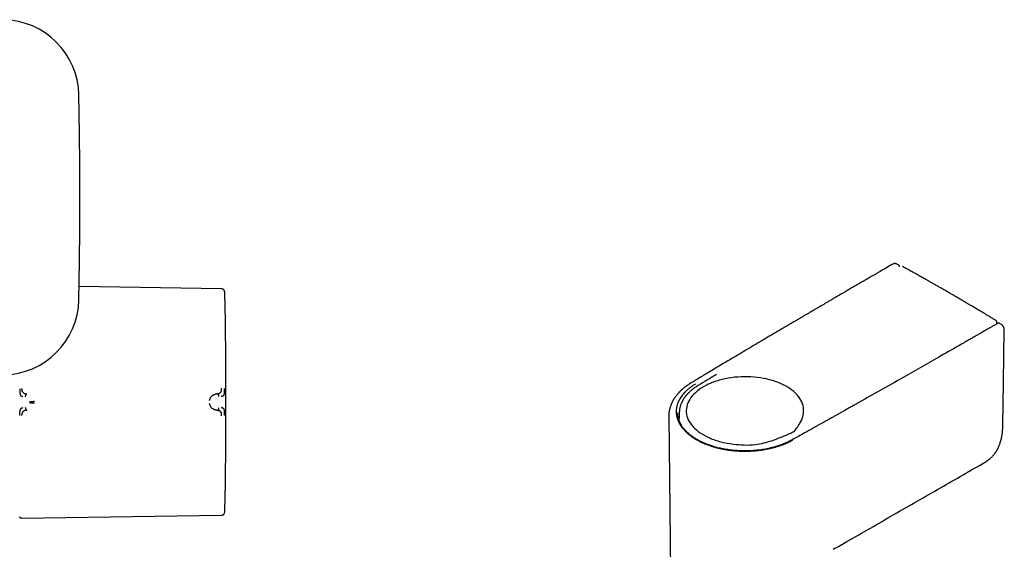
# Model space of a CAD drawing. Header units: millimetres. Extents: x 8 to 866, y 12 to 2084.
# Tile 42 of 98: x 591 to 784, y 930 to 1033. Entities that reach past the tile are written whole.
import ezdxf

# ---------------------------------------------------------------- set-up
doc = ezdxf.new("R2010")
doc.units = ezdxf.units.MM

msp = doc.modelspace()

# ---------------------------------------------------------------- linework, layer by layer
at = {"color": 7, "linetype": 'Continuous', "lineweight": 30}
for p, q in [((763.3, 985.42), (762.97, 985.6)), ((630.92, 980.75), (603.06, 981.18)), ((782.55, 973.91), (782.56, 974.15)), ((782.55, 973.91), (782.56, 974.15)), ((783.42, 973.79), (783.09, 973.99)), ((630.12, 960.23), (629.97, 960.21)), ((629.97, 957.01), (630.12, 956.99)), ((718.39, 955.88), (718.39, 955.89)), ((718.39, 955.88), (718.78, 919.33)), ((720.13, 956.46), (720.13, 956.47)), ((720.43, 956.43), (720.44, 955.41)), ((720.43, 956.43), (720.44, 955.41)), ((720.44, 955.41), (720.44, 955.39)), ((720.44, 955.4), (720.45, 955.41)), ((591.82, 935.87), (630.92, 936.47))]:
    msp.add_line(p, q, dxfattribs=at)
at = {"color": 7, "linetype": 'Continuous', "lineweight": 30, "flags": 128}
msp.add_lwpolyline([(783.72, 954.02), (783.84, 962.5), (784, 972.75)], dxfattribs=at)
at = {"color": 7, "linetype": 'Continuous', "lineweight": 30}
for centre, radius, start, end in [((588.02, 1018.4), 14.99, 1.1489, 89.0906), ((-396.78, 998.65), 999.99, 0, 1.1489), ((-396.78, 998.65), 999.99, 358.8511, 0), ((588.02, 978.9), 14.99, 270.9094, 358.8511), ((-368.22, 958.61), 1000, 358.78306, 1.21694)]:
    msp.add_arc(centre, radius, start, end, dxfattribs=at)
for points, knots in [([(762.24, 985.61), (761.94, 985.44), (761.29, 985.06), (760.28, 984.47), (759.24, 983.87), (758.24, 983.29), (757.27, 982.73), (756.34, 982.19), (755.46, 981.68), (754.65, 981.21), (753.89, 980.77), (753.16, 980.34), (752.47, 979.94), (751.8, 979.55), (751.16, 979.18), (750.56, 978.82), (749.98, 978.49), (749.44, 978.17), (748.92, 977.86), (748.44, 977.58), (748.01, 977.33), (747.64, 977.12), (747.32, 976.93), (747.02, 976.75), (746.71, 976.57), (746.39, 976.38), (746, 976.15), (745.54, 975.88), (745, 975.57), (744.43, 975.23), (743.82, 974.87), (743.17, 974.49), (742.49, 974.09), (741.79, 973.68), (741.08, 973.26), (740.37, 972.84), (739.62, 972.4), (738.84, 971.94), (738.03, 971.46), (737.19, 970.97), (736.33, 970.45), (735.43, 969.92), (734.5, 969.37), (733.55, 968.8), (732.56, 968.22), (731.56, 967.62), (730.56, 967.03), (729.55, 966.42), (728.51, 965.81), (727.45, 965.17), (726.73, 964.74), (726.37, 964.53)], [0, 0, 0, 0, 0.024775, 0.054578, 0.083384, 0.111192, 0.138003, 0.163817, 0.188633, 0.210506, 0.231541, 0.251738, 0.271097, 0.289619, 0.307302, 0.324148, 0.340156, 0.355326, 0.369658, 0.383153, 0.395809, 0.405166, 0.414005, 0.422333, 0.430759, 0.439705, 0.449171, 0.463174, 0.478178, 0.494184, 0.51119, 0.529198, 0.548208, 0.568218, 0.587441, 0.607505, 0.62841, 0.650157, 0.672745, 0.696174, 0.720445, 0.745557, 0.77151, 0.798305, 0.825941, 0.854419, 0.882039, 0.910408, 0.939524, 0.969388, 1, 1, 1, 1]), ([(762.97, 985.6), (762.93, 985.62), (762.85, 985.65), (762.74, 985.68), (762.65, 985.7), (762.55, 985.7), (762.45, 985.69), (762.34, 985.66), (762.28, 985.62), (762.24, 985.61)], [0, 0, 0, 0, 0.194688, 0.306045, 0.426887, 0.557156, 0.696548, 0.844464, 1, 1, 1, 1]), ([(763.5, 985.06), (763.5, 985.1), (763.49, 985.17), (763.45, 985.27), (763.39, 985.36), (763.33, 985.4), (763.3, 985.42)], [0, 0, 0, 0, 0.24293, 0.492959, 0.746656, 1, 1, 1, 1]), ([(763.3, 985.42), (763.3, 985.42), (763.31, 985.41), (763.31, 985.41), (763.31, 985.4)], [0, 0, 0, 0, 0.261121, 1, 1, 1, 1]), ([(782.32, 974.59), (782.13, 974.7), (781.76, 974.92), (781.23, 975.25), (780.72, 975.55), (780.24, 975.84), (779.79, 976.11), (779.37, 976.36), (778.97, 976.6), (778.6, 976.82), (778.24, 977.03), (777.9, 977.24), (777.57, 977.43), (777.28, 977.6), (777.02, 977.76), (776.78, 977.9), (776.58, 978.01), (776.42, 978.11), (776.28, 978.19), (776.16, 978.26), (775.98, 978.37), (775.72, 978.52), (775.4, 978.71), (775.06, 978.9), (774.72, 979.11), (774.34, 979.32), (773.98, 979.54), (773.62, 979.74), (773.28, 979.94), (772.93, 980.14), (772.56, 980.35), (772.17, 980.58), (771.73, 980.83), (771.23, 981.11), (770.68, 981.43), (770.1, 981.76), (769.47, 982.12), (768.81, 982.49), (768.1, 982.89), (767.37, 983.3), (766.59, 983.73), (765.79, 984.18), (764.94, 984.64), (764.37, 984.96), (764.08, 985.12)], [0, 0, 0, 0, 0.03077, 0.060082, 0.087935, 0.11433, 0.139265, 0.162336, 0.183999, 0.204256, 0.223105, 0.242817, 0.260712, 0.276789, 0.29105, 0.304015, 0.314995, 0.323989, 0.331032, 0.337556, 0.344325, 0.361246, 0.379524, 0.397183, 0.416285, 0.436829, 0.458815, 0.476495, 0.495008, 0.514354, 0.534541, 0.55589, 0.578571, 0.607011, 0.637301, 0.66944, 0.703429, 0.740018, 0.778533, 0.818975, 0.861342, 0.905635, 0.951855, 1, 1, 1, 1]), ([(782.32, 974.59), (782.13, 974.7), (781.76, 974.92), (781.23, 975.25), (780.72, 975.55), (780.24, 975.84), (779.79, 976.11), (779.37, 976.36), (778.97, 976.6), (778.6, 976.82), (778.24, 977.03), (777.9, 977.24), (777.57, 977.43), (777.28, 977.6), (777.02, 977.76), (776.78, 977.9), (776.58, 978.01), (776.42, 978.11), (776.28, 978.19), (776.16, 978.26), (775.98, 978.37), (775.72, 978.52), (775.4, 978.71), (775.06, 978.9), (774.72, 979.11), (774.34, 979.32), (773.98, 979.54), (773.62, 979.74), (773.28, 979.94), (772.93, 980.14), (772.56, 980.35), (772.17, 980.58), (771.73, 980.83), (771.23, 981.11), (770.68, 981.43), (770.1, 981.76), (769.47, 982.12), (768.81, 982.49), (768.1, 982.89), (767.37, 983.3), (766.59, 983.73), (765.79, 984.18), (764.94, 984.64), (764.37, 984.96), (764.08, 985.12)], [0, 0, 0, 0, 0.03077, 0.060082, 0.087935, 0.11433, 0.139265, 0.162336, 0.183999, 0.204256, 0.223105, 0.242817, 0.260712, 0.276789, 0.29105, 0.304015, 0.314995, 0.323989, 0.331032, 0.337556, 0.344325, 0.361246, 0.379524, 0.397183, 0.416285, 0.436829, 0.458815, 0.476495, 0.495008, 0.514354, 0.534541, 0.55589, 0.578571, 0.607011, 0.637301, 0.66944, 0.703429, 0.740018, 0.778533, 0.818975, 0.861342, 0.905635, 0.951855, 1, 1, 1, 1]), ([(631.51, 980.24), (631.5, 980.28), (631.49, 980.35), (631.43, 980.46), (631.36, 980.56), (631.27, 980.64), (631.16, 980.7), (631.04, 980.74), (630.96, 980.75), (630.92, 980.75)], [0, 0, 0, 0, 0.132794, 0.272267, 0.416217, 0.561935, 0.713285, 0.860189, 1, 1, 1, 1]), ([(631.55, 979.85), (631.55, 979.93), (631.54, 980.07), (631.52, 980.2), (631.51, 980.24)], [0, 0, 0, 0, 0.652402, 1, 1, 1, 1]), ([(782.56, 974.15), (782.56, 974.16), (782.56, 974.19), (782.55, 974.25), (782.53, 974.32), (782.51, 974.39), (782.47, 974.45), (782.42, 974.51), (782.37, 974.55), (782.33, 974.58), (782.32, 974.59)], [0, 0, 0, 0, 0.052633, 0.1837, 0.320041, 0.460106, 0.602798, 0.747387, 0.893418, 1, 1, 1, 1]), ([(782.56, 974.15), (782.56, 974.16), (782.56, 974.19), (782.55, 974.25), (782.53, 974.32), (782.51, 974.39), (782.47, 974.45), (782.42, 974.51), (782.37, 974.55), (782.33, 974.58), (782.32, 974.59)], [0, 0, 0, 0, 0.052633, 0.1837, 0.320041, 0.460106, 0.602798, 0.747387, 0.893418, 1, 1, 1, 1]), ([(782.68, 973.99), (782.49, 973.88), (782.12, 973.66), (781.57, 973.35), (781.07, 973.06), (780.6, 972.78), (780.16, 972.53), (779.77, 972.31), (779.42, 972.11), (779.11, 971.93), (778.84, 971.77), (778.58, 971.62), (778.18, 971.39), (777.61, 971.06), (776.87, 970.64), (775.02, 969.58), (771.01, 967.28), (765.69, 964.25), (760.18, 961.12), (756.85, 959.25), (754.85, 958.12), (754.17, 957.74), (753.49, 957.36), (752.84, 956.99), (752.21, 956.64), (751.74, 956.37), (751.4, 956.18), (751.18, 956.06), (750.93, 955.92), (750.65, 955.76), (750.35, 955.59), (750.01, 955.4), (749.65, 955.2), (749.26, 954.98), (748.83, 954.74), (748.36, 954.48), (747.87, 954.2), (747.34, 953.91), (746.78, 953.6), (746.4, 953.38), (746.21, 953.27)], [0, 0, 0, 0, 0.016002, 0.030999, 0.044991, 0.057978, 0.06996, 0.080937, 0.090367, 0.098903, 0.106546, 0.113344, 0.119973, 0.139974, 0.160384, 0.181163, 0.292813, 0.492188, 0.619063, 0.745938, 0.764546, 0.783155, 0.801733, 0.819674, 0.836741, 0.852932, 0.858295, 0.86437, 0.871192, 0.878761, 0.887078, 0.896142, 0.905954, 0.916513, 0.928376, 0.94106, 0.954565, 0.968889, 0.984034, 1, 1, 1, 1]), ([(783.09, 973.99), (783.06, 974.01), (783, 974.04), (782.89, 974.05), (782.78, 974.04), (782.72, 974), (782.68, 973.99)], [0, 0, 0, 0, 0.2521776, 0.5054903, 0.7559782, 1, 1, 1, 1]), ([(784, 972.75), (784, 972.78), (784, 972.85), (783.98, 972.95), (783.96, 973.04), (783.93, 973.15), (783.88, 973.26), (783.83, 973.36), (783.76, 973.46), (783.7, 973.55), (783.63, 973.62), (783.57, 973.68), (783.5, 973.74), (783.45, 973.78), (783.42, 973.79)], [0, 0, 0, 0, 0.092574, 0.175949, 0.251193, 0.319021, 0.434203, 0.524324, 0.606227, 0.710214, 0.771598, 0.839851, 0.91566, 1, 1, 1, 1]), ([(738.55, 951.05), (737.5, 950.75), (735.12, 950.07), (731.51, 950.25), (728.52, 950.79), (726.32, 951.55), (724.46, 952.55), (723.04, 953.77), (722.11, 955.14), (721.71, 956.6), (721.88, 958.08), (722.62, 959.49), (723.86, 960.78), (725.56, 961.88), (727.64, 962.74), (730, 963.32), (732.51, 963.6), (735.07, 963.55), (737.53, 963.17), (739.79, 962.49), (741.73, 961.54), (743.25, 960.36), (744.28, 959), (744.99, 957.08), (744.45, 954.96), (743.41, 953.46), (742.9, 952.87), (742.87, 952.85), (742.87, 952.84), (742.87, 952.84), (742.82, 952.81), (742.42, 952.66), (741.08, 952), (739.64, 951.46), (738.55, 951.05)], [0, 0, 0, 0, 0.048318, 0.108711, 0.143786, 0.178902, 0.213948, 0.248913, 0.283947, 0.319088, 0.354396, 0.389548, 0.424594, 0.459683, 0.494838, 0.529883, 0.564967, 0.600251, 0.635462, 0.670539, 0.70553, 0.740524, 0.775615, 0.810723, 0.879353, 0.924433, 0.925917, 0.926304, 0.926409, 0.926439, 0.926455, 0.929306, 0.946172, 1, 1, 1, 1]), ([(726.37, 964.53), (725.83, 964.2), (724.62, 963.48), (723.42, 962.76), (722.76, 962.36)], [0, 0, 0, 0, 0.45248, 1, 1, 1, 1]), ([(727.74, 964.02), (727.11, 963.64), (725.9, 962.92), (724.7, 962.2), (724.13, 961.85)], [0, 0, 0, 0, 0.523373, 1, 1, 1, 1]), ([(727.74, 964.02), (727.11, 963.64), (725.9, 962.92), (724.7, 962.2), (724.13, 961.85)], [0, 0, 0, 0, 0.523373, 1, 1, 1, 1]), ([(591.43, 961.22), (591.44, 961.13), (591.44, 960.94), (591.45, 960.73), (591.46, 960.6), (591.46, 960.53), (591.47, 960.46), (591.48, 960.36), (591.5, 960.27), (591.52, 960.18), (591.54, 960.11), (591.56, 960.05), (591.58, 960), (591.6, 959.94), (591.64, 959.88), (591.72, 959.79), (591.86, 959.72), (591.99, 959.7), (592.06, 959.7)], [0, 0, 0, 0, 0.125554, 0.251039, 0.290001, 0.310057, 0.344618, 0.393554, 0.456767, 0.493798, 0.534579, 0.576341, 0.60187, 0.627562, 0.693703, 0.759502, 0.875658, 1, 1, 1, 1]), ([(591.82, 961.25), (591.82, 961.21), (591.82, 961.12), (591.83, 961), (591.85, 960.89), (591.88, 960.8), (591.91, 960.73), (591.95, 960.66), (591.99, 960.6), (592.04, 960.55), (592.08, 960.5), (592.13, 960.45), (592.18, 960.41), (592.24, 960.37), (592.3, 960.33), (592.37, 960.29), (592.43, 960.27), (592.47, 960.25), (592.5, 960.24), (592.53, 960.23), (592.56, 960.22), (592.59, 960.21), (592.63, 960.2), (592.67, 960.19), (592.71, 960.19), (592.74, 960.18), (592.77, 960.18), (592.79, 960.18), (592.8, 960.17), (592.8, 960.17), (592.8, 960.17), (592.8, 960.17), (592.8, 960.17), (592.8, 960.17), (592.8, 960.17)], [0, 0, 0, 0, 0.069378, 0.134468, 0.194638, 0.249711, 0.286603, 0.328862, 0.37663, 0.419896, 0.461045, 0.499963, 0.543343, 0.590062, 0.64011, 0.693451, 0.750023, 0.766419, 0.784871, 0.80536, 0.827867, 0.852367, 0.878829, 0.907219, 0.937495, 0.964715, 0.984147, 0.995886, 0.998893, 0.999683, 0.9999, 0.999964, 0.999986, 1, 1, 1, 1]), ([(630.12, 960.23), (630.14, 960.23), (630.18, 960.23), (630.24, 960.24), (630.29, 960.25), (630.33, 960.26), (630.37, 960.28), (630.4, 960.29), (630.43, 960.3), (630.49, 960.32), (630.56, 960.36), (630.66, 960.42), (630.73, 960.49), (630.79, 960.57), (630.82, 960.64), (630.85, 960.7), (630.86, 960.74), (630.88, 960.8), (630.89, 960.86), (630.9, 960.95), (630.91, 961.06), (630.92, 961.18), (630.92, 961.26), (630.92, 961.31)], [0, 0, 0, 0, 0.044035, 0.084611, 0.121629, 0.155008, 0.184683, 0.210605, 0.232737, 0.25105, 0.341134, 0.424233, 0.500469, 0.55907, 0.620039, 0.651468, 0.683569, 0.716367, 0.749872, 0.805208, 0.865749, 0.930959, 1, 1, 1, 1]), ([(630.81, 959.74), (630.81, 959.74), (630.83, 959.74), (630.88, 959.75), (630.95, 959.76), (631.04, 959.77), (631.13, 959.79), (631.22, 959.82), (631.3, 959.88), (631.37, 959.94), (631.43, 960.06), (631.47, 960.22), (631.49, 960.44), (631.5, 960.69), (631.51, 960.96), (631.51, 961.15), (631.51, 961.25)], [0, 0, 0, 0, 0.007539, 0.032602, 0.07418, 0.124929, 0.188679, 0.265565, 0.331914, 0.405634, 0.486045, 0.573984, 0.669568, 0.772326, 0.882537, 1, 1, 1, 1]), ([(722.76, 962.36), (722.63, 962.28), (722.39, 962.13), (722.05, 961.9), (721.75, 961.69), (721.49, 961.49), (721.26, 961.31), (721.06, 961.14), (720.89, 960.98), (720.74, 960.85), (720.62, 960.73), (720.52, 960.63), (720.45, 960.55), (720.38, 960.48), (720.31, 960.4), (720.21, 960.3), (720.11, 960.18), (719.99, 960.05), (719.88, 959.9), (719.76, 959.75), (719.64, 959.59), (719.53, 959.44), (719.44, 959.3), (719.35, 959.16), (719.24, 958.97), (719.1, 958.73), (718.95, 958.43), (718.82, 958.12), (718.7, 957.8), (718.62, 957.53), (718.56, 957.31), (718.52, 957.13), (718.48, 956.94), (718.45, 956.77), (718.43, 956.61), (718.41, 956.46), (718.4, 956.32), (718.4, 956.18), (718.39, 956.04), (718.39, 955.93), (718.39, 955.88)], [0, 0, 0, 0, 0.0471977, 0.0908355, 0.13093, 0.1674918, 0.2005273, 0.2300399, 0.2560311, 0.2805054, 0.3007368, 0.3167239, 0.3284653, 0.3386216, 0.3507312, 0.367535, 0.3870809, 0.4086613, 0.4301643, 0.4554791, 0.480474, 0.5037909, 0.5244835, 0.5440375, 0.5659625, 0.6080243, 0.6503605, 0.695829, 0.7402138, 0.781921, 0.8065858, 0.8312992, 0.8578428, 0.8861511, 0.9057306, 0.9258355, 0.9464675, 0.9666303, 0.9844004, 1, 1, 1, 1]), ([(723.59, 962.15), (723.42, 962.04), (723.08, 961.83), (722.61, 961.49), (722.17, 961.14), (721.77, 960.78), (721.4, 960.4), (721.07, 960.02), (720.78, 959.63), (720.61, 959.36), (720.53, 959.22), (720.53, 959.22), (720.53, 959.22), (720.53, 959.22), (720.52, 959.21), (720.51, 959.19), (720.49, 959.15), (720.45, 959.09), (720.41, 959.01), (720.36, 958.92), (720.3, 958.79), (720.23, 958.64), (720.16, 958.47), (720.09, 958.27), (720.02, 958.07), (719.98, 957.91), (719.95, 957.79), (719.93, 957.71), (719.92, 957.64), (719.91, 957.57), (719.88, 957.41), (719.85, 957.17), (719.83, 956.85), (719.83, 956.57), (719.85, 956.31), (719.88, 956.13), (719.89, 956.01), (719.9, 955.96), (719.91, 955.91), (719.93, 955.85), (719.94, 955.78), (719.98, 955.63), (720.03, 955.42), (720.12, 955.17), (720.2, 954.95), (720.29, 954.76), (720.38, 954.59), (720.45, 954.44), (720.52, 954.31), (720.58, 954.22), (720.62, 954.15), (720.67, 954.07), (720.73, 953.98), (720.79, 953.89), (720.9, 953.73), (721.07, 953.51), (721.31, 953.23), (721.53, 952.98), (721.72, 952.79), (721.88, 952.64), (722.05, 952.49), (722.23, 952.33), (722.43, 952.17), (722.66, 951.99), (722.91, 951.81), (723.15, 951.65), (723.37, 951.5), (723.58, 951.37), (723.79, 951.25), (724.01, 951.13), (724.26, 950.99), (724.55, 950.85), (724.87, 950.69), (725.22, 950.54), (725.62, 950.38), (726.01, 950.23), (726.39, 950.09), (726.73, 949.98), (727.05, 949.88), (727.35, 949.79), (727.62, 949.72), (727.86, 949.66), (728.09, 949.6), (728.34, 949.54), (728.62, 949.48), (728.94, 949.42), (729.3, 949.35), (729.71, 949.28), (730.13, 949.21), (730.54, 949.16), (731.01, 949.11), (731.53, 949.06), (732.12, 949.02), (732.69, 949), (733.3, 948.99), (733.95, 949), (734.66, 949.04), (735.38, 949.09), (736.11, 949.17), (736.82, 949.27), (737.52, 949.4), (738.22, 949.54), (738.9, 949.71), (739.57, 949.9), (740.21, 950.1), (740.66, 950.27), (740.96, 950.39), (741.1, 950.44), (741.25, 950.51), (741.4, 950.57), (741.57, 950.64), (741.77, 950.74), (742.02, 950.86), (742.31, 951), (742.51, 951.11), (742.61, 951.17)], [0, 0, 0, 0, 0.018051, 0.036026, 0.05394, 0.071806, 0.089634, 0.107435, 0.125219, 0.142639, 0.142996, 0.143019, 0.143064, 0.143168, 0.143426, 0.144124, 0.146122, 0.148613, 0.15182, 0.155741, 0.161267, 0.167783, 0.17529, 0.18379, 0.192095, 0.201174, 0.204188, 0.207279, 0.210447, 0.213693, 0.216108, 0.230293, 0.243439, 0.255534, 0.266092, 0.275644, 0.27798, 0.280248, 0.282448, 0.28458, 0.287191, 0.291717, 0.303139, 0.313546, 0.322944, 0.331337, 0.338728, 0.345118, 0.350506, 0.354894, 0.357139, 0.360548, 0.364691, 0.368947, 0.373315, 0.385667, 0.398823, 0.412784, 0.419645, 0.426684, 0.434446, 0.442216, 0.449634, 0.46002, 0.469627, 0.478453, 0.486501, 0.49377, 0.500262, 0.507794, 0.516124, 0.525252, 0.535179, 0.545904, 0.557424, 0.569735, 0.579907, 0.5894, 0.59811, 0.606038, 0.613185, 0.619552, 0.625142, 0.631353, 0.638553, 0.646744, 0.655928, 0.666107, 0.67728, 0.687145, 0.696609, 0.711168, 0.72534, 0.739117, 0.752495, 0.769314, 0.785524, 0.803533, 0.821336, 0.838924, 0.856429, 0.87426, 0.892074, 0.909875, 0.927422, 0.944703, 0.948872, 0.952946, 0.957294, 0.961916, 0.966812, 0.97198, 0.980652, 0.989993, 1, 1, 1, 1]), ([(724.13, 961.85), (724.01, 961.78), (723.8, 961.65), (723.5, 961.45), (723.23, 961.26), (723, 961.08), (722.79, 960.9), (722.59, 960.74), (722.42, 960.58), (722.28, 960.45), (722.18, 960.34), (722.11, 960.26), (722.05, 960.2), (721.99, 960.13), (721.91, 960.05), (721.83, 959.96), (721.75, 959.86), (721.65, 959.74), (721.56, 959.63), (721.46, 959.48), (721.34, 959.31), (721.23, 959.15), (721.16, 959.02), (721.11, 958.94), (721.07, 958.87), (721.04, 958.8), (720.99, 958.72), (720.94, 958.61), (720.87, 958.47), (720.8, 958.3), (720.73, 958.12), (720.65, 957.9), (720.59, 957.66), (720.53, 957.4), (720.48, 957.16), (720.46, 956.92), (720.44, 956.68), (720.43, 956.51), (720.43, 956.43)], [0, 0, 0, 0, 0.0491532, 0.0946799, 0.1366145, 0.1749832, 0.209805, 0.2462357, 0.2777964, 0.3044307, 0.3260606, 0.339547, 0.3499725, 0.3617886, 0.3782662, 0.3948048, 0.4143277, 0.4365664, 0.4584892, 0.479247, 0.516629, 0.5495162, 0.5676004, 0.5820797, 0.5929453, 0.6039799, 0.6183907, 0.6361802, 0.6614882, 0.6915012, 0.724522, 0.7566418, 0.8032964, 0.8475286, 0.8893366, 0.9286796, 0.965508, 1, 1, 1, 1]), ([(592.8, 960.17), (592.78, 960.17), (592.74, 960.16), (592.69, 960.12), (592.65, 960.07), (592.61, 960), (592.58, 959.92), (592.56, 959.83), (592.54, 959.74), (592.53, 959.68), (592.53, 959.65)], [0, 0, 0, 0, 0.111644, 0.224241, 0.3426, 0.467942, 0.599125, 0.733665, 0.868411, 1, 1, 1, 1]), ([(628.57, 958.9), (628.58, 958.94), (628.59, 959.03), (628.63, 959.16), (628.68, 959.28), (628.74, 959.42), (628.83, 959.55), (628.9, 959.65), (628.96, 959.71), (628.99, 959.74), (629.02, 959.77), (629.05, 959.81), (629.08, 959.84), (629.13, 959.88), (629.21, 959.94), (629.29, 959.99), (629.34, 960.02), (629.37, 960.03), (629.39, 960.04), (629.42, 960.06), (629.45, 960.07), (629.47, 960.08), (629.5, 960.09), (629.55, 960.12), (629.63, 960.14), (629.72, 960.17), (629.79, 960.19), (629.85, 960.2), (629.9, 960.2), (629.94, 960.21), (629.96, 960.21), (629.97, 960.21), (629.97, 960.21), (629.97, 960.21), (629.97, 960.21), (629.97, 960.21)], [0, 0, 0, 0, 0.0513747, 0.1056689, 0.1631079, 0.2238355, 0.2958393, 0.3720948, 0.3927762, 0.4137467, 0.4350053, 0.4565509, 0.4783823, 0.5004983, 0.5579327, 0.6251262, 0.6394527, 0.6541429, 0.6691941, 0.6846034, 0.7003676, 0.7164834, 0.7329474, 0.749756, 0.8087127, 0.8594415, 0.9021225, 0.936928, 0.9640104, 0.9834939, 0.9954712, 0.9986644, 0.9995643, 0.9998401, 1, 1, 1, 1]), ([(630.39, 959.71), (630.39, 959.74), (630.38, 959.8), (630.36, 959.88), (630.34, 959.97), (630.31, 960.05), (630.27, 960.12), (630.23, 960.17), (630.18, 960.21), (630.14, 960.22), (630.12, 960.23)], [0, 0, 0, 0, 0.13185, 0.266949, 0.401808, 0.533179, 0.658508, 0.776625, 0.888795, 1, 1, 1, 1]), ([(591.43, 956), (591.44, 956.09), (591.44, 956.27), (591.45, 956.54), (591.48, 956.79), (591.53, 957.03), (591.59, 957.2), (591.65, 957.32), (591.73, 957.42), (591.86, 957.49), (591.99, 957.51), (592.05, 957.52)], [0, 0, 0, 0, 0.12498, 0.249974, 0.375129, 0.4995, 0.626711, 0.691987, 0.75435, 0.875912, 1, 1, 1, 1]), ([(592.8, 957.05), (592.8, 957.05), (592.8, 957.04), (592.79, 957.04), (592.77, 957.04), (592.74, 957.04), (592.71, 957.03), (592.68, 957.03), (592.65, 957.02), (592.62, 957.01), (592.58, 957), (592.54, 956.99), (592.5, 956.98), (592.44, 956.96), (592.39, 956.93), (592.33, 956.9), (592.27, 956.87), (592.22, 956.84), (592.17, 956.8), (592.11, 956.76), (592.05, 956.69), (591.98, 956.61), (591.93, 956.52), (591.89, 956.43), (591.85, 956.33), (591.83, 956.22), (591.82, 956.1), (591.82, 956.01), (591.82, 955.97)], [0, 0, 0, 0, 0.000491, 0.00471, 0.016802, 0.036352, 0.063454, 0.082377, 0.103832, 0.127843, 0.154436, 0.183637, 0.215468, 0.24995, 0.297273, 0.342373, 0.385212, 0.425761, 0.464008, 0.499949, 0.569696, 0.63479, 0.695351, 0.751727, 0.809514, 0.868827, 0.931234, 1, 1, 1, 1]), ([(592.53, 957.57), (592.53, 957.54), (592.54, 957.48), (592.56, 957.39), (592.58, 957.3), (592.61, 957.22), (592.65, 957.15), (592.69, 957.1), (592.74, 957.06), (592.78, 957.05), (592.8, 957.05)], [0, 0, 0, 0, 0.1315903, 0.2663365, 0.4008767, 0.5320589, 0.6574003, 0.7757592, 0.8883562, 1, 1, 1, 1]), ([(593.38, 958.69), (593.42, 958.7), (593.51, 958.71), (593.66, 958.72), (593.8, 958.73), (593.94, 958.74), (594.06, 958.74), (594.18, 958.75), (594.26, 958.76), (594.31, 958.77)], [0, 0, 0, 0, 0.178355, 0.350948, 0.518123, 0.64047, 0.760866, 0.880266, 1, 1, 1, 1]), ([(593.38, 958.5), (593.43, 958.49), (593.52, 958.49), (593.66, 958.48), (593.8, 958.47), (593.94, 958.46), (594.06, 958.46), (594.18, 958.45), (594.26, 958.45), (594.31, 958.45)], [0, 0, 0, 0, 0.17829, 0.350569, 0.517442, 0.639739, 0.760301, 0.88002, 1, 1, 1, 1]), ([(629.97, 957.01), (629.97, 957.01), (629.97, 957.01), (629.97, 957.01), (629.96, 957.01), (629.94, 957.01), (629.9, 957.02), (629.86, 957.02), (629.82, 957.03), (629.79, 957.04), (629.74, 957.04), (629.7, 957.06), (629.64, 957.07), (629.59, 957.09), (629.5, 957.12), (629.39, 957.17), (629.3, 957.23), (629.24, 957.26), (629.21, 957.28), (629.19, 957.3), (629.16, 957.32), (629.14, 957.34), (629.07, 957.39), (628.97, 957.49), (628.84, 957.64), (628.75, 957.79), (628.68, 957.93), (628.63, 958.06), (628.59, 958.19), (628.58, 958.28), (628.57, 958.32)], [0, 0, 0, 0, 0.000168, 0.001366, 0.004586, 0.016605, 0.036113, 0.063204, 0.082136, 0.103612, 0.127662, 0.154317, 0.183611, 0.215579, 0.250252, 0.332132, 0.404775, 0.422232, 0.439026, 0.455153, 0.47061, 0.485392, 0.499498, 0.598565, 0.690493, 0.775228, 0.835884, 0.893461, 0.948097, 1, 1, 1, 1]), ([(630.12, 956.99), (630.14, 957), (630.18, 957.01), (630.23, 957.05), (630.27, 957.1), (630.31, 957.17), (630.34, 957.25), (630.36, 957.34), (630.38, 957.42), (630.39, 957.48), (630.39, 957.51)], [0, 0, 0, 0, 0.111205, 0.223375, 0.341492, 0.466821, 0.598192, 0.733051, 0.86815, 1, 1, 1, 1]), ([(631.51, 955.97), (631.51, 956.07), (631.51, 956.26), (631.5, 956.54), (631.49, 956.79), (631.47, 957), (631.43, 957.16), (631.37, 957.28), (631.3, 957.34), (631.21, 957.4), (631.09, 957.44), (630.96, 957.46), (630.87, 957.47), (630.83, 957.48), (630.82, 957.48), (630.81, 957.48), (630.81, 957.48)], [0, 0, 0, 0, 0.117772, 0.228252, 0.33124, 0.427014, 0.515099, 0.595624, 0.669421, 0.735797, 0.846044, 0.926768, 0.978141, 0.992758, 0.997301, 1, 1, 1, 1]), ([(630.92, 955.91), (630.92, 955.96), (630.92, 956.04), (630.91, 956.14), (630.91, 956.22), (630.9, 956.27), (630.89, 956.32), (630.88, 956.39), (630.86, 956.48), (630.83, 956.57), (630.79, 956.65), (630.74, 956.72), (630.67, 956.78), (630.62, 956.82), (630.58, 956.85), (630.55, 956.86), (630.53, 956.88), (630.51, 956.89), (630.48, 956.9), (630.45, 956.92), (630.4, 956.93), (630.33, 956.96), (630.23, 956.98), (630.16, 956.99), (630.12, 956.99)], [0, 0, 0, 0, 0.069029, 0.134234, 0.165139, 0.194797, 0.223151, 0.25016, 0.316417, 0.37991, 0.440884, 0.499499, 0.563069, 0.631475, 0.65021, 0.669285, 0.6887, 0.708455, 0.728549, 0.74898, 0.789411, 0.844999, 0.915392, 1, 1, 1, 1]), ([(742.46, 951.18), (742.34, 951.12), (742.08, 950.98), (741.69, 950.79), (741.27, 950.6), (740.83, 950.41), (740.36, 950.23), (739.86, 950.06), (739.32, 949.89), (738.76, 949.73), (738.16, 949.59), (737.57, 949.46), (736.98, 949.35), (736.39, 949.26), (735.74, 949.18), (735.05, 949.12), (734.31, 949.07), (733.57, 949.05), (732.83, 949.05), (732.09, 949.08), (731.35, 949.13), (730.62, 949.2), (729.9, 949.3), (729.18, 949.42), (728.54, 949.55), (727.99, 949.68), (727.5, 949.81), (727.01, 949.95), (726.61, 950.08), (726.28, 950.2), (726.02, 950.29), (725.76, 950.39), (725.51, 950.5), (725.26, 950.6), (725.02, 950.71), (724.81, 950.81), (724.62, 950.9), (724.47, 950.98), (724.34, 951.05), (724.2, 951.12), (724.06, 951.2), (723.89, 951.3), (723.69, 951.41), (723.47, 951.55), (723.23, 951.7), (722.99, 951.88), (722.74, 952.06), (722.51, 952.24), (722.31, 952.41), (722.13, 952.57), (721.97, 952.72), (721.83, 952.85), (721.71, 952.98), (721.61, 953.09), (721.5, 953.21), (721.39, 953.34), (721.27, 953.48), (721.15, 953.64), (721.02, 953.82), (720.91, 953.99), (720.82, 954.14), (720.76, 954.25), (720.71, 954.34), (720.67, 954.42), (720.64, 954.48), (720.61, 954.53), (720.58, 954.6), (720.54, 954.69), (720.49, 954.79), (720.43, 954.93), (720.38, 955.08), (720.32, 955.26), (720.26, 955.46), (720.21, 955.68), (720.17, 955.92), (720.14, 956.19), (720.14, 956.37), (720.13, 956.46)], [0, 0, 0, 0, 0.0169533, 0.0336977, 0.050825, 0.0686489, 0.0871641, 0.106288, 0.1251998, 0.1467047, 0.1676002, 0.1879084, 0.2079443, 0.227994, 0.248051, 0.2721183, 0.2961707, 0.3201939, 0.3441889, 0.3682281, 0.392309, 0.4164089, 0.4405049, 0.4647039, 0.489071, 0.5062206, 0.5234964, 0.5411384, 0.5593287, 0.5690736, 0.5789654, 0.5890024, 0.599183, 0.609504, 0.6192678, 0.6286147, 0.6366017, 0.6432307, 0.6485545, 0.6541561, 0.6607839, 0.6684197, 0.6778792, 0.6884355, 0.7000893, 0.712841, 0.7266908, 0.7394764, 0.7513062, 0.7621699, 0.7720669, 0.7809967, 0.7889594, 0.7961179, 0.8033581, 0.8116007, 0.8208452, 0.8310914, 0.8423341, 0.8543588, 0.8621087, 0.868816, 0.8744828, 0.8791104, 0.8826998, 0.8853506, 0.8891537, 0.8942888, 0.9007556, 0.9085518, 0.9178061, 0.9283439, 0.940169, 0.9532871, 0.9677071, 0.9834417, 1, 1, 1, 1]), ([(746.21, 953.27), (745.64, 952.96), (744.39, 952.26), (743.14, 951.57), (742.46, 951.18)], [0, 0, 0, 0, 0.452479, 1, 1, 1, 1]), ([(780.35, 946.92), (780.4, 946.95), (780.49, 947.01), (780.6, 947.09), (780.7, 947.15), (780.81, 947.22), (780.93, 947.31), (781.06, 947.41), (781.21, 947.54), (781.37, 947.68), (781.53, 947.83), (781.68, 947.99), (781.83, 948.15), (781.95, 948.31), (782.07, 948.45), (782.17, 948.59), (782.26, 948.72), (782.34, 948.84), (782.41, 948.96), (782.49, 949.09), (782.59, 949.26), (782.71, 949.49), (782.85, 949.78), (782.97, 950.05), (783.06, 950.29), (783.13, 950.48), (783.19, 950.66), (783.24, 950.8), (783.27, 950.92), (783.3, 951), (783.32, 951.08), (783.35, 951.19), (783.38, 951.32), (783.42, 951.48), (783.46, 951.67), (783.51, 951.9), (783.56, 952.16), (783.6, 952.46), (783.64, 952.79), (783.68, 953.17), (783.7, 953.58), (783.71, 953.87), (783.72, 954.02)], [0, 0, 0, 0, 0.016848, 0.032769, 0.048818, 0.067082, 0.087701, 0.111886, 0.13867, 0.168054, 0.200022, 0.231727, 0.261039, 0.287958, 0.312482, 0.335604, 0.356096, 0.374206, 0.392534, 0.411775, 0.431929, 0.468957, 0.510055, 0.552906, 0.577613, 0.601911, 0.62502, 0.644941, 0.656119, 0.665913, 0.675017, 0.687091, 0.702668, 0.721746, 0.744323, 0.770395, 0.799958, 0.833008, 0.869542, 0.909555, 0.953042, 1, 1, 1, 1]), ([(750.52, 929.81), (751.43, 930.32), (755.39, 932.58), (762.39, 936.59), (771.44, 941.78), (777.41, 945.23), (780.35, 946.92)], [0, 0, 0, 0, 0.090193, 0.396604, 0.703031, 1, 1, 1, 1]), ([(591.82, 935.87), (591.8, 935.87), (591.76, 935.87), (591.7, 935.89), (591.64, 935.91), (591.58, 935.94), (591.53, 935.99), (591.49, 936.04), (591.45, 936.09), (591.44, 936.13), (591.43, 936.15)], [0, 0, 0, 0, 0.119233, 0.243276, 0.370745, 0.5, 0.629255, 0.756724, 0.880767, 1, 1, 1, 1]), ([(630.92, 936.47), (630.95, 936.47), (631.02, 936.48), (631.12, 936.51), (631.22, 936.55), (631.31, 936.61), (631.38, 936.69), (631.44, 936.78), (631.49, 936.87), (631.5, 936.94), (631.51, 936.97)], [0, 0, 0, 0, 0.118902, 0.243125, 0.370651, 0.500078, 0.629394, 0.756692, 0.880862, 1, 1, 1, 1]), ([(631.51, 936.97), (631.52, 937.03), (631.54, 937.17), (631.55, 937.3), (631.55, 937.37)], [0, 0, 0, 0, 0.4735115, 1, 1, 1, 1])]:
    msp.add_open_spline(points, degree=3, knots=knots, dxfattribs=at)

doc.saveas('drawing.dxf')
